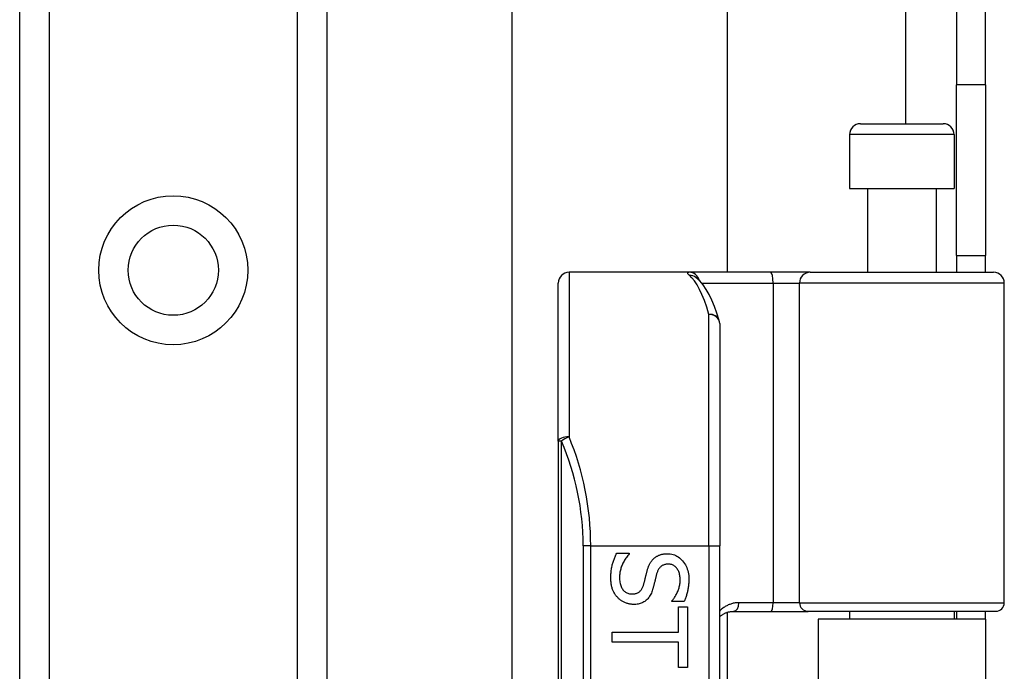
# Model space of a CAD drawing. Header units: inches. Extents: x 2.8 to 89.6, y 4.6 to 48.7.
# Tile 30 of 75: x 17 to 18.8, y 15.7 to 16.9. Entities that reach past the tile are written whole.
import ezdxf

# ---------------------------------------------------------------- set-up
doc = ezdxf.new("R2010")
doc.units = ezdxf.units.IN
doc.header["$MEASUREMENT"] = 0
doc.layers.add('Visible Edges(ANSI)', color=7, linetype='Continuous', lineweight=25)
doc.layers.add('Visible Tangent Edges(ANSI)', color=7, linetype='Continuous', lineweight=25)

msp = doc.modelspace()

# ---------------------------------------------------------------- linework, layer by layer
at = {"layer": 'Visible Edges(ANSI)'}
for p, q in [((16.9531, 12.207), (16.9531, 33.5298)), ((17.5151, 33.5298), (17.5151, 12.207)), ((17.854, 15.6518), (17.854, 30.0849)), ((18.2477, 29.2699), (18.2477, 16.4669)), ((18.6671, 28.9269), (18.6671, 16.8099)), ((18.7201, 16.8099), (18.7201, 28.9269)), ((18.6671, 16.4979), (18.6671, 16.8099)), ((18.7201, 16.8099), (18.7201, 16.4979)), ((18.4913, 16.7385), (18.6429, 16.7385)), ((18.4716, 16.7189), (18.4716, 16.6204)), ((18.6626, 16.7189), (18.6626, 16.6204)), ((18.4716, 16.6204), (18.6626, 16.6204)), ((18.5041, 16.6204), (18.5041, 16.4669)), ((18.6301, 16.6204), (18.6301, 16.4669)), ((18.6671, 16.4979), (18.7201, 16.4979)), ((18.6671, 16.4979), (18.6671, 16.4669)), ((18.7201, 16.4669), (18.7201, 16.4979)), ((18.1777, 16.4669), (17.9583, 16.4669)), ((18.3272, 16.4669), (18.1777, 16.4669)), ((18.3995, 16.4669), (18.3272, 16.4669)), ((18.3995, 16.4669), (18.7349, 16.4669)), ((18.1905, 16.4575), (18.19, 16.4578)), ((17.9386, 16.158), (17.9386, 16.4472)), ((18.7546, 15.8626), (18.7546, 16.4472)), ((18.2339, 16.3732), (18.2339, 15.9669)), ((17.9386, 16.158), (17.9386, 14.2758)), ((18.2339, 14.4669), (18.2339, 15.9669)), ((18.0454, 15.9532), (18.0684, 15.9532)), ((18.0684, 15.9532), (18.0684, 15.9518)), ((18.1466, 15.8648), (18.1466, 15.8662)), ((18.1685, 15.8648), (18.1466, 15.8648)), ((18.1587, 15.8549), (18.175, 15.8549)), ((18.1587, 15.8087), (18.1587, 15.8549)), ((18.175, 15.8549), (18.175, 15.7441)), ((18.2477, 15.8449), (18.2477, 14.5888)), ((18.2597, 15.8468), (18.3281, 15.8468)), ((18.3281, 15.8468), (18.3956, 15.8468)), ((18.7389, 15.8468), (18.3956, 15.8468)), ((18.4716, 15.8468), (18.4716, 15.8324)), ((18.6626, 15.8468), (18.6626, 15.8324)), ((18.6671, 15.8468), (18.6671, 15.8324)), ((18.7201, 15.8324), (18.7201, 15.8468)), ((18.7201, 15.8324), (18.4141, 15.8324)), ((18.4141, 15.8324), (18.4141, 14.6014)), ((18.7201, 15.8324), (18.7201, 14.6014)), ((18.0372, 15.7903), (18.0372, 15.8087)), ((18.0372, 15.8087), (18.1587, 15.8087)), ((18.1587, 15.7903), (18.0372, 15.7903)), ((18.1587, 15.7441), (18.1587, 15.7903)), ((18.175, 15.7441), (18.1587, 15.7441))]:
    msp.add_line(p, q, dxfattribs=at)
at = {"layer": 'Visible Edges(ANSI)', "flags": 128}
for points in [[(18.233, 16.3789), (18.2287, 16.3923), (18.2241, 16.4046), (18.2194, 16.4159), (18.2145, 16.4262), (18.2092, 16.4355), (18.2036, 16.4438), (18.1974, 16.4512), (18.1905, 16.4575)], [(18.0347, 15.9079), (18.0347, 15.9104), (18.0348, 15.9128), (18.0349, 15.9151), (18.0351, 15.9174), (18.0353, 15.9196), (18.0355, 15.9218), (18.0358, 15.9239), (18.0361, 15.9259), (18.0365, 15.9279), (18.0369, 15.9298), (18.0373, 15.9316), (18.0378, 15.9334), (18.0384, 15.9351), (18.0389, 15.9369), (18.0395, 15.9386), (18.0401, 15.9403), (18.0407, 15.9419), (18.0413, 15.9436), (18.0419, 15.9452), (18.0426, 15.9468), (18.0433, 15.9484), (18.044, 15.95), (18.0447, 15.9516), (18.0454, 15.9532)], [(18.0684, 15.9518), (18.0671, 15.9503), (18.0657, 15.9487), (18.0644, 15.9471), (18.0632, 15.9455), (18.062, 15.9439), (18.0609, 15.9422), (18.0598, 15.9404), (18.0588, 15.9387), (18.0578, 15.9369), (18.0569, 15.9351), (18.0561, 15.9332), (18.0553, 15.9313), (18.0545, 15.9294), (18.0538, 15.9275), (18.0532, 15.9257), (18.0527, 15.9238), (18.0522, 15.9219), (18.0517, 15.9201), (18.0514, 15.9183), (18.0511, 15.9164), (18.0509, 15.9146), (18.0507, 15.9128), (18.0506, 15.911), (18.0506, 15.9093)], [(18.1131, 15.9432), (18.1139, 15.9439), (18.1147, 15.9446), (18.1155, 15.9452), (18.1163, 15.9458), (18.1172, 15.9464), (18.1181, 15.947), (18.119, 15.9475), (18.1199, 15.948), (18.1209, 15.9485), (18.1218, 15.949), (18.1228, 15.9494), (18.1238, 15.9498), (18.1249, 15.9502), (18.1259, 15.9505), (18.127, 15.9508), (18.1281, 15.9511), (18.1293, 15.9514), (18.1304, 15.9516), (18.1316, 15.9517), (18.1329, 15.9519), (18.1341, 15.952), (18.1354, 15.9521), (18.1367, 15.9521), (18.138, 15.9521)], [(18.138, 15.9521), (18.1408, 15.9521), (18.1434, 15.9518), (18.146, 15.9513), (18.1486, 15.9507), (18.151, 15.9499), (18.1534, 15.9489), (18.1557, 15.9477), (18.1579, 15.9463), (18.1601, 15.9448), (18.1622, 15.9431), (18.1642, 15.9412), (18.1661, 15.9391), (18.1679, 15.9369), (18.1696, 15.9345), (18.171, 15.9321), (18.1724, 15.9296), (18.1736, 15.927), (18.1746, 15.9242), (18.1755, 15.9214), (18.1762, 15.9185), (18.1767, 15.9155), (18.1771, 15.9123), (18.1773, 15.9091), (18.1774, 15.9058)], [(18.1009, 15.9204), (18.1013, 15.9216), (18.1016, 15.9228), (18.1019, 15.9239), (18.1023, 15.925), (18.1027, 15.9261), (18.1031, 15.9272), (18.1035, 15.9283), (18.1039, 15.9293), (18.1043, 15.9303), (18.1048, 15.9313), (18.1052, 15.9323), (18.1057, 15.9332), (18.1062, 15.9342), (18.1067, 15.9351), (18.1072, 15.936), (18.1078, 15.9368), (18.1084, 15.9377), (18.109, 15.9385), (18.1096, 15.9394), (18.1102, 15.9402), (18.1109, 15.941), (18.1116, 15.9417), (18.1124, 15.9425), (18.1131, 15.9432)], [(18.1399, 15.9331), (18.1385, 15.933), (18.1371, 15.9329), (18.1358, 15.9328), (18.1345, 15.9325), (18.1333, 15.9322), (18.1321, 15.9319), (18.1309, 15.9315), (18.1299, 15.931), (18.1288, 15.9304), (18.1278, 15.9298), (18.1269, 15.9292), (18.126, 15.9284), (18.1252, 15.9276), (18.1244, 15.9268), (18.1236, 15.9258), (18.1229, 15.9249), (18.1222, 15.9239), (18.1215, 15.9228), (18.1209, 15.9216), (18.1203, 15.9204), (18.1198, 15.9192), (18.1193, 15.9179), (18.1189, 15.9165), (18.1185, 15.9151)], [(18.1616, 15.9046), (18.1615, 15.9067), (18.1614, 15.9087), (18.1612, 15.9106), (18.1609, 15.9125), (18.1605, 15.9143), (18.1601, 15.9161), (18.1595, 15.9178), (18.1589, 15.9194), (18.1582, 15.9209), (18.1574, 15.9224), (18.1565, 15.9238), (18.1556, 15.9252), (18.1546, 15.9264), (18.1535, 15.9276), (18.1524, 15.9286), (18.1512, 15.9296), (18.15, 15.9304), (18.1487, 15.9311), (18.1474, 15.9317), (18.146, 15.9322), (18.1445, 15.9326), (18.143, 15.9328), (18.1415, 15.933), (18.1399, 15.9331)], [(18.0472, 15.872), (18.0462, 15.8731), (18.0453, 15.8742), (18.0444, 15.8754), (18.0435, 15.8766), (18.0427, 15.8778), (18.0419, 15.879), (18.0411, 15.8803), (18.0404, 15.8816), (18.0397, 15.8829), (18.0391, 15.8842), (18.0385, 15.8856), (18.038, 15.8869), (18.0374, 15.8884), (18.037, 15.8898), (18.0365, 15.8914), (18.0362, 15.893), (18.0358, 15.8947), (18.0355, 15.8964), (18.0353, 15.8982), (18.0351, 15.9), (18.0349, 15.9019), (18.0348, 15.9038), (18.0347, 15.9059), (18.0347, 15.9079)], [(18.0506, 15.9093), (18.0506, 15.9068), (18.0507, 15.9044), (18.051, 15.9021), (18.0513, 15.9), (18.0517, 15.8979), (18.0521, 15.8959), (18.0527, 15.8941), (18.0534, 15.8923), (18.0541, 15.8907), (18.055, 15.8891), (18.0559, 15.8877), (18.0569, 15.8863), (18.058, 15.8851), (18.0591, 15.884), (18.0603, 15.8829), (18.0615, 15.882), (18.0628, 15.8812), (18.0642, 15.8805), (18.0656, 15.8799), (18.0671, 15.8794), (18.0686, 15.879), (18.0702, 15.8788), (18.0719, 15.8786), (18.0736, 15.8786)], [(18.0947, 15.8955), (18.095, 15.8966), (18.0953, 15.8976), (18.0955, 15.8987), (18.0958, 15.8997), (18.0961, 15.9007), (18.0963, 15.9016), (18.0966, 15.9026), (18.0968, 15.9035), (18.097, 15.9045), (18.0973, 15.9054), (18.0975, 15.9063), (18.0977, 15.9072), (18.0979, 15.9081), (18.0981, 15.909), (18.0984, 15.91), (18.0986, 15.911), (18.0989, 15.9121), (18.0991, 15.9132), (18.0994, 15.9143), (18.0997, 15.9154), (18.1, 15.9166), (18.1003, 15.9179), (18.1006, 15.9191), (18.1009, 15.9204)], [(18.1185, 15.9151), (18.1182, 15.9141), (18.1179, 15.9131), (18.1177, 15.912), (18.1174, 15.9109), (18.1171, 15.9098), (18.1168, 15.9086), (18.1165, 15.9074), (18.1162, 15.9062), (18.1159, 15.9049), (18.1155, 15.9036), (18.1152, 15.9022), (18.1149, 15.9008), (18.1146, 15.8995), (18.1142, 15.8981), (18.1139, 15.8968), (18.1136, 15.8955), (18.1133, 15.8943), (18.113, 15.8931), (18.1127, 15.892), (18.1124, 15.8909), (18.1121, 15.8898), (18.1118, 15.8888), (18.1115, 15.8878), (18.1112, 15.8868)], [(18.0736, 15.8786), (18.0749, 15.8786), (18.0762, 15.8787), (18.0775, 15.8788), (18.0787, 15.879), (18.0799, 15.8793), (18.0811, 15.8796), (18.0822, 15.8799), (18.0832, 15.8804), (18.0842, 15.8809), (18.0852, 15.8814), (18.0861, 15.882), (18.087, 15.8826), (18.0878, 15.8833), (18.0886, 15.8841), (18.0894, 15.885), (18.0901, 15.8859), (18.0908, 15.8869), (18.0915, 15.8879), (18.0921, 15.889), (18.0927, 15.8902), (18.0932, 15.8914), (18.0938, 15.8927), (18.0942, 15.8941), (18.0947, 15.8955)], [(18.1466, 15.8662), (18.1476, 15.8673), (18.1486, 15.8685), (18.1495, 15.8697), (18.1505, 15.871), (18.1514, 15.8723), (18.1522, 15.8737), (18.1531, 15.8751), (18.1539, 15.8766), (18.1548, 15.8781), (18.1556, 15.8797), (18.1563, 15.8813), (18.1571, 15.883), (18.1578, 15.8847), (18.1585, 15.8865), (18.1591, 15.8882), (18.1596, 15.89), (18.16, 15.8918), (18.1605, 15.8936), (18.1608, 15.8954), (18.1611, 15.8972), (18.1613, 15.899), (18.1614, 15.9008), (18.1615, 15.9027), (18.1616, 15.9046)], [(18.1774, 15.9058), (18.1774, 15.9039), (18.1774, 15.902), (18.1773, 15.9001), (18.1772, 15.8982), (18.177, 15.8964), (18.1769, 15.8945), (18.1766, 15.8927), (18.1764, 15.8909), (18.1761, 15.8891), (18.1758, 15.8874), (18.1755, 15.8856), (18.1751, 15.8839), (18.1747, 15.8822), (18.1743, 15.8805), (18.1739, 15.8789), (18.1734, 15.8772), (18.1729, 15.8756), (18.1723, 15.874), (18.1718, 15.8724), (18.1712, 15.8709), (18.1705, 15.8693), (18.1699, 15.8678), (18.1692, 15.8663), (18.1685, 15.8648)], [(18.0765, 15.8595), (18.0751, 15.8595), (18.0738, 15.8596), (18.0724, 15.8597), (18.0711, 15.8598), (18.0697, 15.86), (18.0684, 15.8603), (18.0671, 15.8606), (18.0658, 15.8609), (18.0644, 15.8613), (18.0631, 15.8618), (18.0618, 15.8622), (18.0605, 15.8628), (18.0592, 15.8633), (18.058, 15.8639), (18.0567, 15.8646), (18.0556, 15.8652), (18.0544, 15.866), (18.0533, 15.8667), (18.0522, 15.8675), (18.0511, 15.8683), (18.0501, 15.8692), (18.0491, 15.8701), (18.0482, 15.871), (18.0472, 15.872)], [(18.1112, 15.8868), (18.1104, 15.8845), (18.1096, 15.8823), (18.1088, 15.8802), (18.1078, 15.8782), (18.1068, 15.8763), (18.1057, 15.8745), (18.1046, 15.8729), (18.1034, 15.8713), (18.1022, 15.8698), (18.1009, 15.8685), (18.0995, 15.8672), (18.0981, 15.8661), (18.0966, 15.865), (18.0951, 15.864), (18.0934, 15.8632), (18.0918, 15.8624), (18.0901, 15.8617), (18.0883, 15.8611), (18.0865, 15.8606), (18.0846, 15.8602), (18.0826, 15.8599), (18.0806, 15.8596), (18.0786, 15.8595), (18.0765, 15.8595)], [(18.2339, 15.8372), (18.2348, 15.838), (18.2357, 15.8387), (18.2366, 15.8393), (18.2375, 15.84), (18.2384, 15.8406), (18.2394, 15.8412), (18.2404, 15.8418), (18.2414, 15.8423), (18.2424, 15.8428), (18.2434, 15.8433), (18.2445, 15.8438), (18.2456, 15.8442), (18.2467, 15.8446), (18.2478, 15.845), (18.2489, 15.8453), (18.25, 15.8456), (18.2512, 15.8459), (18.2524, 15.8461), (18.2535, 15.8463), (18.2547, 15.8465), (18.256, 15.8466), (18.2572, 15.8467), (18.2584, 15.8468), (18.2597, 15.8468)]]:
    msp.add_lwpolyline(points, dxfattribs=at)
at = {"layer": 'Visible Edges(ANSI)'}
msp.add_circle((17.2341, 16.4707), 0.0825, dxfattribs=at)
for centre, radius, start, end in [((18.4913, 16.7189), 0.0197, 90, 180), ((18.6429, 16.7189), 0.0197, 0, 90), ((17.9583, 16.4472), 0.0197, 90, 180), ((18.7349, 16.4472), 0.0197, 0, 90), ((18.2142, 16.3732), 0.0197, 0, 17.0415), ((18.7389, 15.8626), 0.0157, 270, 0)]:
    msp.add_arc(centre, radius, start, end, dxfattribs=at)
at = {"layer": 'Visible Tangent Edges(ANSI)'}
for p, q in [((17.007, 33.5298), (17.007, 12.207)), ((17.4613, 12.207), (17.4613, 33.5298)), ((18.5741, 28.9982), (18.5741, 16.7385)), ((18.7201, 16.8099), (18.6671, 16.8099)), ((18.6626, 16.7189), (18.4716, 16.7189)), ((17.9583, 16.4669), (17.9583, 16.1658)), ((18.2009, 16.4472), (18.3317, 16.4472)), ((18.3317, 16.4472), (18.3317, 15.8626)), ((18.3317, 16.4472), (18.3799, 16.4472)), ((18.7546, 16.4472), (18.3799, 16.4472)), ((18.3799, 15.8626), (18.3799, 16.4472)), ((18.2142, 15.9669), (18.2142, 16.3898)), ((17.9444, 16.158), (17.9386, 16.158)), ((17.9444, 14.2758), (17.9444, 16.158)), ((17.9979, 15.9669), (17.984, 15.9669)), ((17.984, 15.9669), (17.984, 14.4669)), ((17.9979, 15.9669), (18.2142, 15.9669)), ((17.9979, 14.4669), (17.9979, 15.9669)), ((18.2142, 15.9669), (18.2142, 14.4669)), ((18.2142, 15.9669), (18.2339, 15.9669)), ((18.3317, 15.8626), (18.2688, 15.8626)), ((18.3799, 15.8626), (18.3317, 15.8626)), ((18.3799, 15.8626), (18.7546, 15.8626))]:
    msp.add_line(p, q, dxfattribs=at)
at = {"layer": 'Visible Tangent Edges(ANSI)', "flags": 128}
for points in [[(18.1777, 16.4669), (18.1772, 16.4669), (18.1768, 16.4668), (18.1764, 16.4668), (18.176, 16.4667), (18.1757, 16.4666), (18.1755, 16.4665), (18.1753, 16.4664), (18.1751, 16.4663), (18.175, 16.4661), (18.1749, 16.4659), (18.1748, 16.4657), (18.1748, 16.4655), (18.1749, 16.4653), (18.175, 16.465), (18.1751, 16.4647), (18.1753, 16.4644), (18.1755, 16.4641), (18.1758, 16.4638), (18.1761, 16.4634), (18.1765, 16.4631), (18.1769, 16.4627), (18.1774, 16.4623), (18.1779, 16.4618), (18.1784, 16.4614)], [(18.2688, 15.8626), (18.2671, 15.8625), (18.2654, 15.8624), (18.2637, 15.8623), (18.2621, 15.8621), (18.2604, 15.8618), (18.2588, 15.8615), (18.2572, 15.8611), (18.2556, 15.8607), (18.2541, 15.8602), (18.2525, 15.8596), (18.251, 15.8591), (18.2496, 15.8584), (18.2481, 15.8577), (18.2467, 15.857), (18.2453, 15.8562), (18.2439, 15.8554), (18.2426, 15.8546), (18.2412, 15.8537), (18.2399, 15.8527), (18.2387, 15.8518), (18.2374, 15.8507), (18.2362, 15.8497), (18.235, 15.8485), (18.2339, 15.8474)]]:
    msp.add_lwpolyline(points, dxfattribs=at)
at = {"layer": 'Visible Tangent Edges(ANSI)'}
msp.add_circle((17.2341, 16.4707), 0.1363, dxfattribs=at)
msp.add_arc((17.5037, 15.9669), 0.4803, 0, 23.4439, dxfattribs=at)
for centre, major_axis, ratio, start_param, end_param in [((18.1777, 16.4472), (0, 0.0197), 0.985236, 4.962801, 6.283185), ((18.3272, 16.4472), (0, 0.0197), 0.225879, 4.712389, 6.283185), ((18.3995, 16.4472), (0, 0.0197), 0.998608, 0, 1.570796), ((18.1784, 16.4419), (0.012, 0.0156), 0.971402, 0, 0.672693), ((18.1647, 15.9669), (0, -0.5), 0.185699, 2.578938, 2.993098), ((18.2142, 16.3732), (0.0188, 0.0058), 0.834757, 0, 1.320298), ((18.2142, 16.3732), (0.0197, 0), 0.845842, 0, 1.570796), ((17.9583, 16.158), (-0.0197, 0), 0.39785, 4.712389, 6.283185), ((17.9583, 16.158), (0.0181, 0.0078), 0.369668, 1.411843, 2.276718), ((17.5176, 15.9669), (0, 0.5), 0.96063, 4.712389, 5.121562), ((18.2597, 15.8626), (0, -0.0157), 0.580671, 0, 1.570796), ((18.3281, 15.8626), (0, -0.0157), 0.225879, 0, 1.570796), ((18.3956, 15.8626), (0, -0.0157), 0.998608, 4.712389, 6.283185)]:
    msp.add_ellipse(centre, major_axis=major_axis, ratio=ratio, start_param=start_param, end_param=end_param, dxfattribs=at)

doc.saveas('drawing.dxf')
